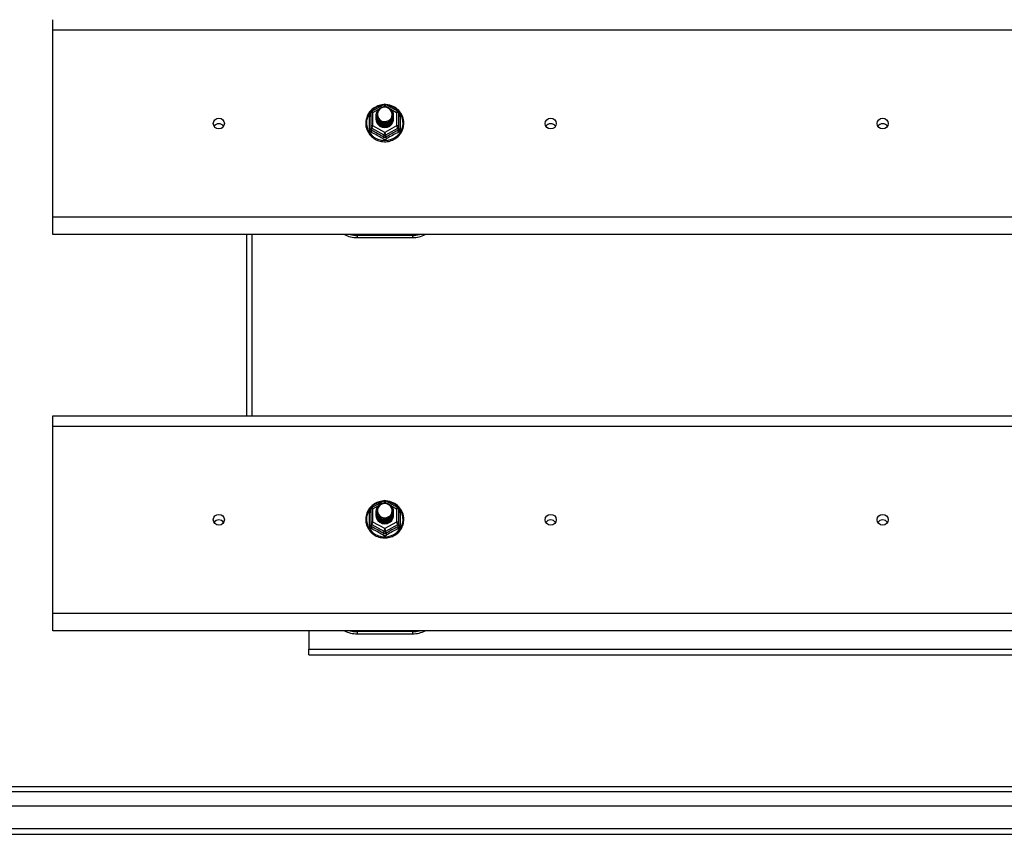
# Model space of a CAD drawing. Header units: inches. Extents: x 80 to 200, y 56 to 90.
# Tile 17 of 27: x 104 to 122, y 57 to 71. Entities that reach past the tile are written whole.
import ezdxf

# ---------------------------------------------------------------- set-up
doc = ezdxf.new("R2010")
doc.units = ezdxf.units.IN
doc.header["$MEASUREMENT"] = 0
doc.layers.add('Visible Edges(ANSI)', color=7, linetype='Continuous', lineweight=25)
doc.layers.add('Visible Tangent Edges(ANSI)', color=7, linetype='Continuous', lineweight=25)

msp = doc.modelspace()

# ---------------------------------------------------------------- linework, layer by layer
at = {"layer": 'Visible Edges(ANSI)'}
for p, q in [((105.09, 71.216), (105.09, 71.402)), ((105.09, 67.831), (105.09, 71.216)), ((110.856, 69.748), (111.071, 69.868)), ((111.109, 69.868), (111.323, 69.748)), ((110.836, 69.714), (110.836, 69.474)), ((110.936, 69.683), (110.936, 69.683)), ((110.936, 69.67), (110.936, 69.671)), ((110.936, 69.658), (110.936, 69.658)), ((110.936, 69.645), (110.936, 69.646)), ((110.936, 69.633), (110.936, 69.633)), ((110.936, 69.62), (110.936, 69.62)), ((110.936, 69.608), (110.936, 69.608)), ((111.243, 69.676), (111.243, 69.677)), ((111.243, 69.664), (111.243, 69.664)), ((111.243, 69.651), (111.243, 69.652)), ((111.243, 69.639), (111.243, 69.639)), ((111.243, 69.626), (111.243, 69.627)), ((111.243, 69.614), (111.243, 69.614)), ((111.344, 69.474), (111.344, 69.714)), ((110.836, 69.474), (110.836, 69.429)), ((111.072, 69.462), (111.07, 69.453)), ((111.344, 69.429), (111.344, 69.474)), ((105.09, 67.518), (105.09, 67.831)), ((139.224, 67.518), (105.09, 67.518)), ((108.59, 67.518), (108.59, 64.235)), ((110.59, 67.461), (111.59, 67.461)), ((105.09, 64.049), (105.09, 64.235)), ((105.09, 64.235), (139.224, 64.235)), ((105.09, 60.664), (105.09, 64.049)), ((110.856, 62.581), (111.071, 62.701)), ((111.109, 62.701), (111.323, 62.581)), ((110.836, 62.547), (110.836, 62.307)), ((110.936, 62.516), (110.936, 62.516)), ((110.936, 62.503), (110.936, 62.504)), ((110.936, 62.491), (110.936, 62.491)), ((110.936, 62.478), (110.936, 62.479)), ((111.243, 62.509), (111.243, 62.51)), ((111.243, 62.497), (111.243, 62.497)), ((111.243, 62.484), (111.243, 62.485)), ((111.344, 62.307), (111.344, 62.547)), ((110.836, 62.307), (110.836, 62.262)), ((110.936, 62.466), (110.936, 62.466)), ((110.936, 62.453), (110.936, 62.453)), ((110.936, 62.441), (110.936, 62.441)), ((111.243, 62.472), (111.243, 62.472)), ((111.243, 62.459), (111.243, 62.46)), ((111.243, 62.447), (111.243, 62.447)), ((111.344, 62.262), (111.344, 62.307)), ((111.072, 62.295), (111.07, 62.286)), ((105.09, 60.351), (105.09, 60.664)), ((139.224, 60.351), (105.09, 60.351)), ((109.715, 60.351), (109.715, 60.016)), ((110.59, 60.294), (111.59, 60.294)), ((109.715, 59.917), (109.715, 60.016)), ((109.715, 59.917), (138.465, 59.917)), ((80.987, 57.534), (139.193, 57.534)), ((139.381, 57.18), (80.798, 57.18)), ((139.991, 56.668), (80.956, 56.668))]:
    msp.add_line(p, q, dxfattribs=at)
at = {"layer": 'Visible Edges(ANSI)', "flags": 128}
for points in [[(111.064, 69.864), (111.039, 69.861), (111.014, 69.857), (110.99, 69.851), (110.967, 69.843), (110.944, 69.834), (110.922, 69.823), (110.9, 69.81), (110.88, 69.796), (110.861, 69.781), (110.842, 69.764), (110.826, 69.746), (110.81, 69.727), (110.796, 69.707), (110.784, 69.686), (110.773, 69.664), (110.764, 69.641), (110.757, 69.618), (110.751, 69.594), (110.747, 69.57), (110.745, 69.546), (110.745, 69.522), (110.746, 69.497), (110.75, 69.473), (110.755, 69.45), (110.762, 69.426), (110.77, 69.403), (110.781, 69.381), (110.793, 69.36), (110.806, 69.34), (110.821, 69.32), (110.838, 69.302), (110.855, 69.285), (110.874, 69.269), (110.894, 69.255), (110.915, 69.242), (110.937, 69.23), (110.96, 69.22), (110.984, 69.212), (111.008, 69.205), (111.032, 69.201), (111.057, 69.197), (111.082, 69.196), (111.107, 69.196), (111.132, 69.198), (111.156, 69.202), (111.18, 69.208), (111.204, 69.215), (111.227, 69.224), (111.25, 69.234), (111.272, 69.246), (111.292, 69.26), (111.312, 69.275), (111.331, 69.291), (111.348, 69.308), (111.364, 69.327), (111.378, 69.347), (111.391, 69.368), (111.403, 69.389), (111.412, 69.412), (111.42, 69.435), (111.427, 69.458), (111.431, 69.482), (111.434, 69.506), (111.435, 69.53)], [(110.957, 69.609), (110.941, 69.648), (110.936, 69.689), (110.944, 69.73), (110.964, 69.768), (110.994, 69.798), (111.032, 69.818), (111.074, 69.828), (111.118, 69.826), (111.159, 69.811), (111.195, 69.786), (111.222, 69.753), (111.239, 69.713), (111.243, 69.671), (111.235, 69.628), (111.215, 69.59), (111.185, 69.559), (111.148, 69.537), (111.105, 69.526), (111.062, 69.527), (111.02, 69.54), (110.984, 69.564), (110.957, 69.597), (110.941, 69.635), (110.936, 69.677)], [(110.976, 69.585), (110.998, 69.566), (111.025, 69.552), (111.053, 69.543), (111.083, 69.54), (111.113, 69.542), (111.142, 69.551), (111.168, 69.564), (111.192, 69.583), (111.21, 69.606), (111.224, 69.632), (111.232, 69.66), (111.234, 69.69), (111.229, 69.718), (111.218, 69.746), (111.202, 69.77), (111.181, 69.791), (111.156, 69.807), (111.128, 69.817), (111.098, 69.822), (111.068, 69.819), (111.039, 69.811), (111.013, 69.797), (110.991, 69.778), (110.974, 69.754)], [(111.435, 69.53), (111.433, 69.562), (111.429, 69.593), (111.421, 69.623), (111.411, 69.653), (111.398, 69.682), (111.382, 69.709), (111.363, 69.734), (111.342, 69.758), (111.319, 69.78), (111.294, 69.8), (111.268, 69.817), (111.239, 69.832), (111.21, 69.844), (111.179, 69.854), (111.148, 69.86), (111.116, 69.864)], [(110.936, 69.683), (110.936, 69.678), (110.936, 69.674), (110.937, 69.669), (110.937, 69.665), (110.938, 69.66), (110.939, 69.656), (110.94, 69.652), (110.941, 69.647), (110.942, 69.643), (110.943, 69.639), (110.945, 69.634), (110.946, 69.63), (110.948, 69.626), (110.95, 69.622), (110.952, 69.618), (110.954, 69.614), (110.956, 69.61), (110.959, 69.606), (110.961, 69.602), (110.964, 69.599), (110.967, 69.595), (110.97, 69.592), (110.973, 69.588), (110.976, 69.585)], [(110.936, 69.67), (110.937, 69.651), (110.941, 69.632), (110.948, 69.614), (110.957, 69.597), (110.968, 69.581), (110.981, 69.567), (110.996, 69.554), (111.013, 69.544), (111.031, 69.535), (111.05, 69.529), (111.07, 69.526), (111.09, 69.525), (111.11, 69.526), (111.129, 69.53), (111.148, 69.537), (111.166, 69.546), (111.183, 69.557), (111.198, 69.57), (111.212, 69.585), (111.223, 69.601), (111.232, 69.619), (111.238, 69.638), (111.242, 69.657), (111.243, 69.676)], [(111.243, 69.67), (111.243, 69.65), (111.239, 69.63), (111.233, 69.611), (111.225, 69.593), (111.214, 69.575), (111.2, 69.56), (111.185, 69.546), (111.168, 69.535), (111.15, 69.525), (111.13, 69.519), (111.11, 69.514), (111.09, 69.513), (111.069, 69.514), (111.049, 69.518), (111.029, 69.524), (111.011, 69.533), (110.994, 69.544), (110.979, 69.557), (110.966, 69.572), (110.955, 69.588), (110.946, 69.606), (110.94, 69.625), (110.937, 69.645), (110.936, 69.664)], [(110.936, 69.658), (110.937, 69.639), (110.941, 69.62), (110.948, 69.602), (110.957, 69.584), (110.968, 69.569), (110.981, 69.554), (110.996, 69.542), (111.013, 69.531), (111.031, 69.523), (111.05, 69.517), (111.07, 69.513), (111.09, 69.512), (111.11, 69.514), (111.129, 69.518), (111.148, 69.524), (111.166, 69.533), (111.183, 69.544), (111.198, 69.557), (111.212, 69.572), (111.223, 69.589), (111.232, 69.606), (111.238, 69.625), (111.242, 69.644), (111.243, 69.664)], [(111.243, 69.658), (111.243, 69.638), (111.239, 69.618), (111.233, 69.598), (111.225, 69.58), (111.214, 69.563), (111.2, 69.547), (111.185, 69.534), (111.168, 69.522), (111.15, 69.513), (111.13, 69.506), (111.11, 69.502), (111.09, 69.5), (111.069, 69.501), (111.049, 69.505), (111.029, 69.511), (111.011, 69.52), (110.994, 69.531), (110.979, 69.544), (110.966, 69.559), (110.955, 69.576), (110.946, 69.594), (110.94, 69.613), (110.937, 69.632), (110.936, 69.652)], [(110.936, 69.645), (110.937, 69.626), (110.941, 69.607), (110.948, 69.589), (110.957, 69.572), (110.968, 69.556), (110.981, 69.542), (110.996, 69.529), (111.013, 69.519), (111.031, 69.51), (111.05, 69.504), (111.07, 69.501), (111.09, 69.5), (111.11, 69.501), (111.129, 69.505), (111.148, 69.512), (111.166, 69.521), (111.183, 69.532), (111.198, 69.545), (111.212, 69.56), (111.223, 69.576), (111.232, 69.594), (111.238, 69.612), (111.242, 69.632), (111.243, 69.651)], [(111.243, 69.645), (111.243, 69.625), (111.239, 69.605), (111.233, 69.586), (111.225, 69.568), (111.214, 69.55), (111.2, 69.535), (111.185, 69.521), (111.168, 69.51), (111.15, 69.5), (111.13, 69.494), (111.11, 69.489), (111.09, 69.488), (111.069, 69.489), (111.049, 69.492), (111.029, 69.499), (111.011, 69.508), (110.994, 69.519), (110.979, 69.532), (110.966, 69.547), (110.955, 69.563), (110.946, 69.581), (110.94, 69.6), (110.937, 69.619), (110.936, 69.639)], [(110.936, 69.633), (110.937, 69.613), (110.941, 69.595), (110.948, 69.577), (110.957, 69.559), (110.968, 69.544), (110.981, 69.529), (110.996, 69.517), (111.013, 69.506), (111.031, 69.498), (111.05, 69.492), (111.07, 69.488), (111.09, 69.487), (111.11, 69.489), (111.129, 69.493), (111.148, 69.499), (111.166, 69.508), (111.183, 69.519), (111.198, 69.532), (111.212, 69.547), (111.223, 69.564), (111.232, 69.581), (111.238, 69.6), (111.242, 69.619), (111.243, 69.639)], [(111.243, 69.633), (111.243, 69.613), (111.239, 69.593), (111.233, 69.573), (111.225, 69.555), (111.214, 69.538), (111.2, 69.522), (111.185, 69.509), (111.168, 69.497), (111.15, 69.488), (111.13, 69.481), (111.11, 69.477), (111.09, 69.475), (111.069, 69.476), (111.049, 69.48), (111.029, 69.486), (111.011, 69.495), (110.994, 69.506), (110.979, 69.519), (110.966, 69.534), (110.955, 69.551), (110.946, 69.569), (110.94, 69.587), (110.937, 69.607), (110.936, 69.627)], [(110.936, 69.62), (110.937, 69.601), (110.941, 69.582), (110.948, 69.564), (110.957, 69.547), (110.968, 69.531), (110.981, 69.517), (110.996, 69.504), (111.013, 69.494), (111.031, 69.485), (111.05, 69.479), (111.07, 69.476), (111.09, 69.475), (111.11, 69.476), (111.129, 69.48), (111.148, 69.487), (111.166, 69.496), (111.183, 69.507), (111.198, 69.52), (111.212, 69.535), (111.223, 69.551), (111.232, 69.569), (111.238, 69.587), (111.242, 69.607), (111.243, 69.626)], [(111.243, 69.62), (111.243, 69.6), (111.239, 69.58), (111.233, 69.561), (111.225, 69.542), (111.214, 69.525), (111.2, 69.51), (111.185, 69.496), (111.168, 69.485), (111.15, 69.475), (111.13, 69.468), (111.11, 69.464), (111.09, 69.463), (111.069, 69.464), (111.049, 69.467), (111.029, 69.474), (111.011, 69.482), (110.994, 69.494), (110.979, 69.507), (110.966, 69.522), (110.955, 69.538), (110.946, 69.556), (110.94, 69.575), (110.937, 69.594), (110.936, 69.614)], [(110.936, 69.608), (110.937, 69.588), (110.941, 69.57), (110.948, 69.551), (110.957, 69.534), (110.968, 69.518), (110.981, 69.504), (110.996, 69.492), (111.013, 69.481), (111.031, 69.473), (111.05, 69.467), (111.07, 69.463), (111.09, 69.462), (111.11, 69.464), (111.129, 69.468), (111.148, 69.474), (111.166, 69.483), (111.183, 69.494), (111.198, 69.507), (111.212, 69.522), (111.223, 69.539), (111.232, 69.556), (111.238, 69.575), (111.242, 69.594), (111.243, 69.614)], [(110.974, 69.624), (110.973, 69.623), (110.973, 69.623), (110.972, 69.622), (110.971, 69.621), (110.971, 69.621), (110.97, 69.62), (110.969, 69.62), (110.969, 69.619), (110.968, 69.618), (110.967, 69.618), (110.966, 69.617), (110.966, 69.617), (110.965, 69.616), (110.964, 69.615), (110.964, 69.615), (110.963, 69.614), (110.962, 69.614), (110.961, 69.613), (110.961, 69.612), (110.96, 69.612), (110.959, 69.611), (110.958, 69.611), (110.958, 69.61), (110.957, 69.609)], [(110.974, 69.754), (110.973, 69.752), (110.971, 69.749), (110.97, 69.746), (110.969, 69.744), (110.968, 69.741), (110.967, 69.739), (110.966, 69.736), (110.965, 69.733), (110.964, 69.731), (110.964, 69.728), (110.963, 69.725), (110.962, 69.722), (110.962, 69.72), (110.961, 69.717), (110.961, 69.714), (110.961, 69.711), (110.96, 69.709), (110.96, 69.706), (110.96, 69.703), (110.96, 69.7), (110.96, 69.697), (110.96, 69.695), (110.96, 69.692), (110.96, 69.689)], [(110.96, 69.689), (110.96, 69.686), (110.96, 69.683), (110.96, 69.68), (110.96, 69.678), (110.96, 69.675), (110.96, 69.672), (110.96, 69.669), (110.961, 69.667), (110.961, 69.664), (110.962, 69.661), (110.962, 69.658), (110.963, 69.655), (110.963, 69.653), (110.964, 69.65), (110.965, 69.647), (110.966, 69.645), (110.966, 69.642), (110.967, 69.639), (110.968, 69.637), (110.969, 69.634), (110.971, 69.631), (110.972, 69.629), (110.973, 69.626), (110.974, 69.624)], [(111.07, 69.453), (111.062, 69.454), (111.054, 69.456), (111.046, 69.458), (111.038, 69.46), (111.031, 69.463), (111.023, 69.467), (111.016, 69.47), (111.009, 69.475), (111.002, 69.479), (110.995, 69.484), (110.989, 69.489), (110.983, 69.494), (110.978, 69.5), (110.972, 69.506), (110.967, 69.512), (110.963, 69.519), (110.958, 69.525), (110.954, 69.532), (110.951, 69.539), (110.948, 69.547), (110.945, 69.554), (110.943, 69.562), (110.941, 69.57), (110.939, 69.577)], [(111.064, 62.697), (111.039, 62.694), (111.014, 62.69), (110.99, 62.684), (110.967, 62.676), (110.944, 62.667), (110.922, 62.656), (110.9, 62.643), (110.88, 62.629), (110.861, 62.614), (110.842, 62.597), (110.826, 62.579), (110.81, 62.56), (110.796, 62.54), (110.784, 62.519), (110.773, 62.497), (110.764, 62.474), (110.757, 62.451), (110.751, 62.427), (110.747, 62.403), (110.745, 62.379), (110.745, 62.355), (110.746, 62.33), (110.75, 62.306), (110.755, 62.283), (110.762, 62.259), (110.77, 62.236), (110.781, 62.214), (110.793, 62.193), (110.806, 62.173), (110.821, 62.153), (110.838, 62.135), (110.855, 62.118), (110.874, 62.102), (110.894, 62.088), (110.915, 62.075), (110.937, 62.063), (110.96, 62.053), (110.984, 62.045), (111.008, 62.038), (111.032, 62.034), (111.057, 62.03), (111.082, 62.029), (111.107, 62.029), (111.132, 62.031), (111.156, 62.035), (111.18, 62.041), (111.204, 62.048), (111.227, 62.057), (111.25, 62.067), (111.272, 62.079), (111.292, 62.093), (111.312, 62.108), (111.331, 62.124), (111.348, 62.141), (111.364, 62.16), (111.378, 62.18), (111.391, 62.201), (111.403, 62.222), (111.412, 62.245), (111.42, 62.268), (111.427, 62.291), (111.431, 62.315), (111.434, 62.339), (111.435, 62.363)], [(110.957, 62.442), (110.941, 62.481), (110.936, 62.522), (110.944, 62.563), (110.964, 62.601), (110.994, 62.631), (111.032, 62.651), (111.074, 62.661), (111.118, 62.659), (111.159, 62.644), (111.195, 62.619), (111.222, 62.586), (111.239, 62.546), (111.243, 62.504), (111.235, 62.461), (111.215, 62.423), (111.185, 62.392), (111.148, 62.37), (111.105, 62.359), (111.062, 62.36), (111.02, 62.373), (110.984, 62.397), (110.957, 62.43), (110.941, 62.468), (110.936, 62.51)], [(111.435, 62.363), (111.433, 62.395), (111.429, 62.426), (111.421, 62.456), (111.411, 62.486), (111.398, 62.515), (111.382, 62.542), (111.363, 62.567), (111.342, 62.591), (111.319, 62.613), (111.294, 62.633), (111.268, 62.65), (111.239, 62.665), (111.21, 62.677), (111.179, 62.687), (111.148, 62.693), (111.116, 62.697)], [(110.936, 62.516), (110.936, 62.511), (110.936, 62.507), (110.937, 62.502), (110.937, 62.498), (110.938, 62.493), (110.939, 62.489), (110.94, 62.485), (110.941, 62.48), (110.942, 62.476), (110.943, 62.472), (110.945, 62.467), (110.946, 62.463), (110.948, 62.459), (110.95, 62.455), (110.952, 62.451), (110.954, 62.447), (110.956, 62.443), (110.959, 62.439), (110.961, 62.435), (110.964, 62.432), (110.967, 62.428), (110.97, 62.425), (110.973, 62.421), (110.976, 62.418)], [(110.936, 62.503), (110.937, 62.484), (110.941, 62.465), (110.948, 62.447), (110.957, 62.43), (110.968, 62.414), (110.981, 62.4), (110.996, 62.387), (111.013, 62.377), (111.031, 62.368), (111.05, 62.362), (111.07, 62.359), (111.09, 62.358), (111.11, 62.359), (111.129, 62.363), (111.148, 62.37), (111.166, 62.379), (111.183, 62.39), (111.198, 62.403), (111.212, 62.418), (111.223, 62.434), (111.232, 62.452), (111.238, 62.471), (111.242, 62.49), (111.243, 62.509)], [(111.243, 62.503), (111.243, 62.483), (111.239, 62.463), (111.233, 62.444), (111.225, 62.426), (111.214, 62.408), (111.2, 62.393), (111.185, 62.379), (111.168, 62.368), (111.15, 62.358), (111.13, 62.352), (111.11, 62.347), (111.09, 62.346), (111.069, 62.347), (111.049, 62.351), (111.029, 62.357), (111.011, 62.366), (110.994, 62.377), (110.979, 62.39), (110.966, 62.405), (110.955, 62.421), (110.946, 62.439), (110.94, 62.458), (110.937, 62.478), (110.936, 62.497)], [(110.936, 62.491), (110.937, 62.472), (110.941, 62.453), (110.948, 62.435), (110.957, 62.417), (110.968, 62.402), (110.981, 62.387), (110.996, 62.375), (111.013, 62.364), (111.031, 62.356), (111.05, 62.35), (111.07, 62.346), (111.09, 62.345), (111.11, 62.347), (111.129, 62.351), (111.148, 62.357), (111.166, 62.366), (111.183, 62.377), (111.198, 62.39), (111.212, 62.405), (111.223, 62.422), (111.232, 62.439), (111.238, 62.458), (111.242, 62.477), (111.243, 62.497)], [(111.243, 62.491), (111.243, 62.471), (111.239, 62.451), (111.233, 62.431), (111.225, 62.413), (111.214, 62.396), (111.2, 62.38), (111.185, 62.367), (111.168, 62.355), (111.15, 62.346), (111.13, 62.339), (111.11, 62.335), (111.09, 62.333), (111.069, 62.334), (111.049, 62.338), (111.029, 62.344), (111.011, 62.353), (110.994, 62.364), (110.979, 62.377), (110.966, 62.392), (110.955, 62.409), (110.946, 62.427), (110.94, 62.446), (110.937, 62.465), (110.936, 62.485)], [(110.936, 62.478), (110.937, 62.459), (110.941, 62.44), (110.948, 62.422), (110.957, 62.405), (110.968, 62.389), (110.981, 62.375), (110.996, 62.362), (111.013, 62.352), (111.031, 62.343), (111.05, 62.337), (111.07, 62.334), (111.09, 62.333), (111.11, 62.334), (111.129, 62.338), (111.148, 62.345), (111.166, 62.354), (111.183, 62.365), (111.198, 62.378), (111.212, 62.393), (111.223, 62.409), (111.232, 62.427), (111.238, 62.445), (111.242, 62.465), (111.243, 62.484)], [(111.243, 62.478), (111.243, 62.458), (111.239, 62.438), (111.233, 62.419), (111.225, 62.401), (111.214, 62.383), (111.2, 62.368), (111.185, 62.354), (111.168, 62.343), (111.15, 62.333), (111.13, 62.327), (111.11, 62.322), (111.09, 62.321), (111.069, 62.322), (111.049, 62.325), (111.029, 62.332), (111.011, 62.341), (110.994, 62.352), (110.979, 62.365), (110.966, 62.38), (110.955, 62.396), (110.946, 62.414), (110.94, 62.433), (110.937, 62.452), (110.936, 62.472)], [(110.974, 62.587), (110.973, 62.585), (110.971, 62.582), (110.97, 62.579), (110.969, 62.577), (110.968, 62.574), (110.967, 62.572), (110.966, 62.569), (110.965, 62.566), (110.964, 62.564), (110.964, 62.561), (110.963, 62.558), (110.962, 62.555), (110.962, 62.553), (110.961, 62.55), (110.961, 62.547), (110.961, 62.544), (110.96, 62.542), (110.96, 62.539), (110.96, 62.536), (110.96, 62.533), (110.96, 62.53), (110.96, 62.528), (110.96, 62.525), (110.96, 62.522)], [(110.96, 62.522), (110.96, 62.519), (110.96, 62.516), (110.96, 62.513), (110.96, 62.511), (110.96, 62.508), (110.96, 62.505), (110.96, 62.502), (110.961, 62.5), (110.961, 62.497), (110.962, 62.494), (110.962, 62.491), (110.963, 62.488), (110.963, 62.486), (110.964, 62.483), (110.965, 62.48), (110.966, 62.478), (110.966, 62.475), (110.967, 62.472), (110.968, 62.47), (110.969, 62.467), (110.971, 62.464), (110.972, 62.462), (110.973, 62.459), (110.974, 62.457)], [(110.976, 62.418), (110.998, 62.399), (111.025, 62.385), (111.053, 62.376), (111.083, 62.373), (111.113, 62.375), (111.142, 62.384), (111.168, 62.397), (111.192, 62.416), (111.21, 62.439), (111.224, 62.465), (111.232, 62.493), (111.234, 62.523), (111.229, 62.551), (111.218, 62.579), (111.202, 62.603), (111.181, 62.624), (111.156, 62.64), (111.128, 62.65), (111.098, 62.655), (111.068, 62.652), (111.039, 62.644), (111.013, 62.63), (110.991, 62.611), (110.974, 62.587)], [(110.936, 62.466), (110.937, 62.446), (110.941, 62.428), (110.948, 62.41), (110.957, 62.392), (110.968, 62.377), (110.981, 62.362), (110.996, 62.35), (111.013, 62.339), (111.031, 62.331), (111.05, 62.325), (111.07, 62.321), (111.09, 62.32), (111.11, 62.322), (111.129, 62.326), (111.148, 62.332), (111.166, 62.341), (111.183, 62.352), (111.198, 62.365), (111.212, 62.38), (111.223, 62.397), (111.232, 62.414), (111.238, 62.433), (111.242, 62.452), (111.243, 62.472)], [(111.243, 62.466), (111.243, 62.446), (111.239, 62.426), (111.233, 62.406), (111.225, 62.388), (111.214, 62.371), (111.2, 62.355), (111.185, 62.342), (111.168, 62.33), (111.15, 62.321), (111.13, 62.314), (111.11, 62.31), (111.09, 62.308), (111.069, 62.309), (111.049, 62.313), (111.029, 62.319), (111.011, 62.328), (110.994, 62.339), (110.979, 62.352), (110.966, 62.367), (110.955, 62.384), (110.946, 62.402), (110.94, 62.42), (110.937, 62.44), (110.936, 62.46)], [(110.936, 62.453), (110.937, 62.434), (110.941, 62.415), (110.948, 62.397), (110.957, 62.38), (110.968, 62.364), (110.981, 62.35), (110.996, 62.337), (111.013, 62.327), (111.031, 62.318), (111.05, 62.312), (111.07, 62.309), (111.09, 62.308), (111.11, 62.309), (111.129, 62.313), (111.148, 62.32), (111.166, 62.329), (111.183, 62.34), (111.198, 62.353), (111.212, 62.368), (111.223, 62.384), (111.232, 62.402), (111.238, 62.42), (111.242, 62.44), (111.243, 62.459)], [(111.243, 62.453), (111.243, 62.433), (111.239, 62.413), (111.233, 62.394), (111.225, 62.375), (111.214, 62.358), (111.2, 62.343), (111.185, 62.329), (111.168, 62.318), (111.15, 62.308), (111.13, 62.301), (111.11, 62.297), (111.09, 62.296), (111.069, 62.297), (111.049, 62.3), (111.029, 62.307), (111.011, 62.315), (110.994, 62.327), (110.979, 62.34), (110.966, 62.355), (110.955, 62.371), (110.946, 62.389), (110.94, 62.408), (110.937, 62.427), (110.936, 62.447)], [(110.936, 62.441), (110.937, 62.421), (110.941, 62.403), (110.948, 62.384), (110.957, 62.367), (110.968, 62.351), (110.981, 62.337), (110.996, 62.325), (111.013, 62.314), (111.031, 62.306), (111.05, 62.3), (111.07, 62.296), (111.09, 62.295), (111.11, 62.297), (111.129, 62.301), (111.148, 62.307), (111.166, 62.316), (111.183, 62.327), (111.198, 62.34), (111.212, 62.355), (111.223, 62.372), (111.232, 62.389), (111.238, 62.408), (111.242, 62.427), (111.243, 62.447)], [(111.07, 62.286), (111.062, 62.287), (111.054, 62.289), (111.046, 62.291), (111.038, 62.293), (111.031, 62.296), (111.023, 62.3), (111.016, 62.303), (111.009, 62.308), (111.002, 62.312), (110.995, 62.317), (110.989, 62.322), (110.983, 62.327), (110.978, 62.333), (110.972, 62.339), (110.967, 62.345), (110.963, 62.352), (110.958, 62.358), (110.954, 62.365), (110.951, 62.372), (110.948, 62.38), (110.945, 62.387), (110.943, 62.395), (110.941, 62.403), (110.939, 62.41)], [(110.974, 62.457), (110.973, 62.456), (110.973, 62.456), (110.972, 62.455), (110.971, 62.454), (110.971, 62.454), (110.97, 62.453), (110.969, 62.453), (110.969, 62.452), (110.968, 62.451), (110.967, 62.451), (110.966, 62.45), (110.966, 62.45), (110.965, 62.449), (110.964, 62.448), (110.964, 62.448), (110.963, 62.447), (110.962, 62.447), (110.961, 62.446), (110.961, 62.445), (110.96, 62.445), (110.959, 62.444), (110.958, 62.444), (110.958, 62.443), (110.957, 62.442)]]:
    msp.add_lwpolyline(points, dxfattribs=at)
at = {"layer": 'Visible Edges(ANSI)'}
for centre, radius, start, end in [((111.09, 69.834), 0.0394, 60.8255, 119.1745), ((110.875, 69.714), 0.0394, 119.1745, 180), ((111.304, 69.714), 0.0394, 0, 60.8255), ((110.59, 67.961), 0.5, 242.5014, 270), ((111.59, 67.961), 0.5, 270, 297.4986), ((111.09, 62.667), 0.0394, 60.8255, 119.1745), ((110.875, 62.547), 0.0394, 119.1745, 180), ((111.304, 62.547), 0.0394, 0, 60.8255), ((110.59, 60.794), 0.5, 242.5014, 270), ((111.59, 60.794), 0.5, 270, 297.4986)]:
    msp.add_arc(centre, radius, start, end, dxfattribs=at)
for centre, major_axis, start_param, end_param in [((111.09, 69.689), (0.134, 0), 3.671471, 8.899926), ((111.09, 69.604), (-0.158, 0), 6.032414, 9.675269), ((111.09, 69.684), (0.154, 0), 3.669461, 3.875388), ((108.09, 69.423), (-0.101, 0), 3.68386, 5.740918), ((114.09, 69.423), (-0.101, 0), 3.68386, 5.740918), ((120.09, 69.423), (-0.101, 0), 3.68386, 5.740918), ((111.09, 62.522), (0.134, 0), 3.671471, 8.899926), ((108.09, 62.257), (-0.101, 0), 3.68386, 5.740918), ((111.09, 62.437), (-0.158, 0), 6.032414, 9.675269), ((111.09, 62.517), (0.154, 0), 3.669461, 3.875388), ((114.09, 62.257), (-0.101, 0), 3.68386, 5.740918), ((120.09, 62.257), (-0.101, 0), 3.68386, 5.740918)]:
    msp.add_ellipse(centre, major_axis=major_axis, ratio=0.966998, start_param=start_param, end_param=end_param, dxfattribs=at)
for centre in [(108.09, 69.524), (114.09, 69.524), (120.09, 69.524), (108.09, 62.358), (114.09, 62.358), (120.09, 62.358)]:
    msp.add_ellipse(centre, major_axis=(-0.101, 0), ratio=0.966998, dxfattribs=at)
at = {"layer": 'Visible Tangent Edges(ANSI)'}
for p, q in [((105.09, 71.216), (139.224, 71.216)), ((110.875, 69.724), (110.973, 69.779)), ((111.058, 69.826), (111.09, 69.844)), ((111.09, 69.844), (111.124, 69.824)), ((111.199, 69.782), (111.304, 69.724)), ((110.812, 69.426), (110.812, 69.654)), ((110.875, 69.484), (110.875, 69.724)), ((111.304, 69.724), (111.304, 69.484)), ((111.368, 69.654), (111.368, 69.426)), ((110.855, 69.441), (111.07, 69.321)), ((110.855, 69.396), (110.855, 69.441)), ((111.09, 69.364), (110.875, 69.484)), ((111.304, 69.484), (111.09, 69.364)), ((111.109, 69.321), (111.324, 69.441)), ((111.324, 69.441), (111.324, 69.396)), ((111.07, 69.321), (111.07, 69.277)), ((111.109, 69.277), (111.109, 69.321)), ((139.224, 67.831), (105.09, 67.831)), ((108.689, 67.518), (108.689, 64.235)), ((111.59, 67.501), (110.59, 67.501)), ((110.59, 67.501), (110.59, 67.461)), ((111.59, 67.501), (111.59, 67.461)), ((105.09, 64.049), (139.224, 64.049)), ((111.058, 62.659), (111.09, 62.677)), ((111.09, 62.677), (111.124, 62.657)), ((110.812, 62.259), (110.812, 62.487)), ((110.875, 62.557), (110.973, 62.612)), ((110.875, 62.317), (110.875, 62.557)), ((111.199, 62.615), (111.304, 62.557)), ((111.304, 62.557), (111.304, 62.317)), ((111.368, 62.487), (111.368, 62.259)), ((111.09, 62.197), (110.875, 62.317)), ((111.304, 62.317), (111.09, 62.197)), ((110.855, 62.274), (111.07, 62.154)), ((110.855, 62.229), (110.855, 62.274)), ((111.07, 62.154), (111.07, 62.11)), ((111.109, 62.154), (111.324, 62.274)), ((111.109, 62.11), (111.109, 62.154)), ((111.324, 62.274), (111.324, 62.229)), ((139.224, 60.664), (105.09, 60.664)), ((111.59, 60.334), (110.59, 60.334)), ((110.59, 60.334), (110.59, 60.294)), ((111.59, 60.334), (111.59, 60.294)), ((109.715, 60.016), (138.465, 60.016)), ((139.323, 57.435), (80.857, 57.435)), ((139.991, 56.767), (80.189, 56.767))]:
    msp.add_line(p, q, dxfattribs=at)
at = {"layer": 'Visible Tangent Edges(ANSI)', "flags": 128}
for points in [[(110.836, 69.706), (110.834, 69.704), (110.832, 69.703), (110.83, 69.701), (110.829, 69.699), (110.827, 69.697), (110.826, 69.695), (110.824, 69.693), (110.823, 69.691), (110.821, 69.688), (110.82, 69.686), (110.819, 69.684), (110.818, 69.682), (110.817, 69.679), (110.816, 69.677), (110.815, 69.675), (110.814, 69.673), (110.814, 69.67), (110.813, 69.668), (110.813, 69.665), (110.812, 69.663), (110.812, 69.661), (110.812, 69.658), (110.812, 69.656), (110.812, 69.654)], [(111.368, 69.654), (111.368, 69.656), (111.368, 69.658), (111.367, 69.661), (111.367, 69.663), (111.367, 69.665), (111.366, 69.668), (111.366, 69.67), (111.365, 69.673), (111.364, 69.675), (111.364, 69.677), (111.363, 69.679), (111.362, 69.682), (111.361, 69.684), (111.359, 69.686), (111.358, 69.688), (111.357, 69.691), (111.355, 69.693), (111.354, 69.695), (111.352, 69.697), (111.351, 69.699), (111.349, 69.701), (111.347, 69.703), (111.346, 69.704), (111.344, 69.706)], [(110.812, 69.426), (110.812, 69.423), (110.812, 69.42), (110.812, 69.417), (110.813, 69.413), (110.813, 69.41), (110.814, 69.407), (110.815, 69.404), (110.816, 69.401), (110.817, 69.398), (110.819, 69.395), (110.82, 69.392), (110.822, 69.389), (110.823, 69.387), (110.825, 69.384), (110.827, 69.382), (110.829, 69.379), (110.831, 69.377), (110.833, 69.375), (110.836, 69.373), (110.838, 69.371), (110.841, 69.369), (110.843, 69.367), (110.846, 69.365), (110.849, 69.364)], [(110.855, 69.396), (110.854, 69.397), (110.853, 69.398), (110.851, 69.399), (110.85, 69.4), (110.849, 69.401), (110.847, 69.402), (110.846, 69.403), (110.845, 69.404), (110.844, 69.405), (110.843, 69.407), (110.842, 69.408), (110.841, 69.409), (110.84, 69.411), (110.839, 69.412), (110.839, 69.414), (110.838, 69.415), (110.838, 69.417), (110.837, 69.419), (110.837, 69.42), (110.836, 69.422), (110.836, 69.424), (110.836, 69.426), (110.836, 69.428), (110.836, 69.429)], [(111.344, 69.429), (111.344, 69.428), (111.344, 69.426), (111.343, 69.424), (111.343, 69.422), (111.343, 69.42), (111.342, 69.419), (111.342, 69.417), (111.341, 69.415), (111.341, 69.414), (111.34, 69.412), (111.339, 69.411), (111.338, 69.409), (111.337, 69.408), (111.337, 69.407), (111.335, 69.405), (111.334, 69.404), (111.333, 69.403), (111.332, 69.402), (111.331, 69.401), (111.33, 69.4), (111.328, 69.399), (111.327, 69.398), (111.325, 69.397), (111.324, 69.396)], [(111.331, 69.364), (111.333, 69.365), (111.336, 69.367), (111.339, 69.369), (111.341, 69.371), (111.344, 69.373), (111.346, 69.375), (111.348, 69.377), (111.35, 69.379), (111.352, 69.382), (111.354, 69.384), (111.356, 69.387), (111.358, 69.389), (111.359, 69.392), (111.361, 69.395), (111.362, 69.398), (111.363, 69.401), (111.364, 69.404), (111.365, 69.407), (111.366, 69.41), (111.367, 69.413), (111.367, 69.417), (111.368, 69.42), (111.368, 69.423), (111.368, 69.426)], [(111.052, 69.25), (111.055, 69.249), (111.058, 69.247), (111.061, 69.246), (111.064, 69.244), (111.067, 69.243), (111.07, 69.242), (111.074, 69.242), (111.077, 69.241), (111.08, 69.24), (111.083, 69.24), (111.086, 69.24), (111.09, 69.24), (111.093, 69.24), (111.096, 69.24), (111.1, 69.24), (111.103, 69.241), (111.106, 69.242), (111.109, 69.242), (111.112, 69.243), (111.115, 69.244), (111.118, 69.246), (111.121, 69.247), (111.124, 69.249), (111.127, 69.25)], [(111.109, 69.277), (111.108, 69.276), (111.106, 69.275), (111.105, 69.274), (111.103, 69.273), (111.102, 69.273), (111.1, 69.272), (111.098, 69.272), (111.097, 69.271), (111.095, 69.271), (111.093, 69.271), (111.091, 69.271), (111.09, 69.271), (111.088, 69.271), (111.086, 69.271), (111.085, 69.271), (111.083, 69.271), (111.081, 69.272), (111.079, 69.272), (111.078, 69.273), (111.076, 69.273), (111.075, 69.274), (111.073, 69.275), (111.072, 69.276), (111.07, 69.277)], [(110.836, 62.539), (110.834, 62.537), (110.832, 62.536), (110.83, 62.534), (110.829, 62.532), (110.827, 62.53), (110.826, 62.528), (110.824, 62.526), (110.823, 62.524), (110.821, 62.521), (110.82, 62.519), (110.819, 62.517), (110.818, 62.515), (110.817, 62.512), (110.816, 62.51), (110.815, 62.508), (110.814, 62.506), (110.814, 62.503), (110.813, 62.501), (110.813, 62.498), (110.812, 62.496), (110.812, 62.494), (110.812, 62.491), (110.812, 62.489), (110.812, 62.487)], [(111.368, 62.487), (111.368, 62.489), (111.368, 62.491), (111.367, 62.494), (111.367, 62.496), (111.367, 62.498), (111.366, 62.501), (111.366, 62.503), (111.365, 62.506), (111.364, 62.508), (111.364, 62.51), (111.363, 62.512), (111.362, 62.515), (111.361, 62.517), (111.359, 62.519), (111.358, 62.521), (111.357, 62.524), (111.355, 62.526), (111.354, 62.528), (111.352, 62.53), (111.351, 62.532), (111.349, 62.534), (111.347, 62.536), (111.346, 62.537), (111.344, 62.539)], [(110.812, 62.259), (110.812, 62.256), (110.812, 62.253), (110.812, 62.25), (110.813, 62.246), (110.813, 62.243), (110.814, 62.24), (110.815, 62.237), (110.816, 62.234), (110.817, 62.231), (110.819, 62.228), (110.82, 62.225), (110.822, 62.222), (110.823, 62.22), (110.825, 62.217), (110.827, 62.215), (110.829, 62.212), (110.831, 62.21), (110.833, 62.208), (110.836, 62.206), (110.838, 62.204), (110.841, 62.202), (110.843, 62.2), (110.846, 62.198), (110.849, 62.197)], [(110.855, 62.229), (110.854, 62.23), (110.853, 62.231), (110.851, 62.232), (110.85, 62.233), (110.849, 62.234), (110.847, 62.235), (110.846, 62.236), (110.845, 62.237), (110.844, 62.238), (110.843, 62.24), (110.842, 62.241), (110.841, 62.242), (110.84, 62.244), (110.839, 62.245), (110.839, 62.247), (110.838, 62.248), (110.838, 62.25), (110.837, 62.252), (110.837, 62.253), (110.836, 62.255), (110.836, 62.257), (110.836, 62.259), (110.836, 62.261), (110.836, 62.262)], [(111.344, 62.262), (111.344, 62.261), (111.344, 62.259), (111.343, 62.257), (111.343, 62.255), (111.343, 62.253), (111.342, 62.252), (111.342, 62.25), (111.341, 62.248), (111.341, 62.247), (111.34, 62.245), (111.339, 62.244), (111.338, 62.242), (111.337, 62.241), (111.337, 62.24), (111.335, 62.238), (111.334, 62.237), (111.333, 62.236), (111.332, 62.235), (111.331, 62.234), (111.33, 62.233), (111.328, 62.232), (111.327, 62.231), (111.325, 62.23), (111.324, 62.229)], [(111.331, 62.197), (111.333, 62.198), (111.336, 62.2), (111.339, 62.202), (111.341, 62.204), (111.344, 62.206), (111.346, 62.208), (111.348, 62.21), (111.35, 62.212), (111.352, 62.215), (111.354, 62.217), (111.356, 62.22), (111.358, 62.222), (111.359, 62.225), (111.361, 62.228), (111.362, 62.231), (111.363, 62.234), (111.364, 62.237), (111.365, 62.24), (111.366, 62.243), (111.367, 62.246), (111.367, 62.25), (111.368, 62.253), (111.368, 62.256), (111.368, 62.259)], [(111.052, 62.083), (111.055, 62.082), (111.058, 62.08), (111.061, 62.079), (111.064, 62.077), (111.067, 62.076), (111.07, 62.075), (111.074, 62.075), (111.077, 62.074), (111.08, 62.073), (111.083, 62.073), (111.086, 62.073), (111.09, 62.073), (111.093, 62.073), (111.096, 62.073), (111.1, 62.073), (111.103, 62.074), (111.106, 62.075), (111.109, 62.075), (111.112, 62.076), (111.115, 62.077), (111.118, 62.079), (111.121, 62.08), (111.124, 62.082), (111.127, 62.083)], [(111.109, 62.11), (111.108, 62.109), (111.106, 62.108), (111.105, 62.107), (111.103, 62.106), (111.102, 62.106), (111.1, 62.105), (111.098, 62.105), (111.097, 62.104), (111.095, 62.104), (111.093, 62.104), (111.091, 62.104), (111.09, 62.104), (111.088, 62.104), (111.086, 62.104), (111.085, 62.104), (111.083, 62.104), (111.081, 62.105), (111.079, 62.105), (111.078, 62.106), (111.076, 62.106), (111.075, 62.107), (111.073, 62.108), (111.072, 62.109), (111.07, 62.11)]]:
    msp.add_lwpolyline(points, dxfattribs=at)
at = {"layer": 'Visible Tangent Edges(ANSI)'}
for centre, start, end in [((110.59, 67.969), 254.5326, 270), ((111.59, 67.969), 270, 285.4674), ((110.59, 60.802), 254.5326, 270), ((111.59, 60.802), 270, 285.4674)]:
    msp.add_arc(centre, 0.469, start, end, dxfattribs=at)
for centre, major_axis, ratio, start_param, end_param in [((111.09, 69.536), (0.331, 0), 0.966998, 1.708073, 7.716705), ((111.09, 69.834), (-0.0192, 0.0344), 0.127392, 4.936728, 6.283185), ((111.09, 69.834), (0.0192, 0.0344), 0.127392, 0, 1.346458), ((110.796, 69.669), (0.0394, 0), 0.420933, 5.107073, 6.283185), ((110.875, 69.714), (-0.0394, 0), 0.254784, 4.712389, 6.283185), ((110.875, 69.714), (-0.0192, 0.0344), 0.127392, 4.936728, 6.283185), ((111.304, 69.714), (0.0192, 0.0344), 0.127392, 0, 1.346458), ((111.304, 69.714), (0.0394, 0), 0.254784, 0, 1.570796), ((111.383, 69.669), (-0.0394, 0), 0.420933, 0, 1.176113), ((110.796, 69.429), (0.0394, 0), 0.080687, 5.107073, 6.283185), ((110.875, 69.474), (-0.0394, 0), 0.254784, 4.712389, 6.283185), ((110.875, 69.474), (-0.0394, 0), 0.966998, 0, 1.047198), ((110.875, 69.474), (-0.0192, -0.0344), 0.127392, 4.48805, 6.058847), ((111.304, 69.474), (0.0394, 0), 0.254784, 0, 1.570796), ((111.304, 69.474), (0.0192, -0.0344), 0.127392, 0.224339, 1.795135), ((111.304, 69.474), (0.0394, 0), 0.966998, 5.235988, 6.283185), ((111.383, 69.429), (-0.0394, 0), 0.080687, 0, 1.176113), ((110.836, 69.363), (0.0178, 0.0351), 0.295528, 4.874003, 6.050115), ((110.951, 69.14), (0.573, -0.342), 0.220649, 1.524932, 1.878631), ((110.963, 69.16), (-0.605, 0.361), 0.220649, 4.666525, 5.020223), ((111.05, 69.244), (0.0205, 0.0336), 0.044718, 0.222707, 1.398819), ((111.09, 69.354), (-0.0192, -0.0344), 0.127392, 4.48805, 6.058847), ((111.09, 69.354), (0.0394, 0), 0.966998, 4.18879, 5.235988), ((111.09, 69.354), (0.0192, -0.0344), 0.127392, 0.224339, 1.795135), ((111.217, 69.16), (-0.605, -0.361), 0.220649, 4.404555, 4.758253), ((111.129, 69.244), (-0.0205, 0.0336), 0.044718, 4.884366, 6.060479), ((111.229, 69.14), (0.573, 0.342), 0.220649, 1.262962, 1.61666), ((111.344, 69.363), (-0.0178, 0.0351), 0.295528, 0.23307, 1.409183), ((111.09, 62.369), (0.331, 0), 0.966998, 1.708073, 7.716705), ((111.09, 62.667), (-0.0192, 0.0344), 0.127392, 4.936728, 6.283185), ((111.09, 62.667), (0.0192, 0.0344), 0.127392, 0, 1.346458), ((110.796, 62.502), (0.0394, 0), 0.420933, 5.107073, 6.283185), ((110.875, 62.547), (-0.0394, 0), 0.254784, 4.712389, 6.283185), ((110.875, 62.547), (-0.0192, 0.0344), 0.127392, 4.936728, 6.283185), ((111.304, 62.547), (0.0192, 0.0344), 0.127392, 0, 1.346458), ((111.304, 62.547), (0.0394, 0), 0.254784, 0, 1.570796), ((111.383, 62.502), (-0.0394, 0), 0.420933, 0, 1.176113), ((110.875, 62.307), (-0.0394, 0), 0.254784, 4.712389, 6.283185), ((110.875, 62.307), (-0.0394, 0), 0.966998, 0, 1.047198), ((110.875, 62.307), (-0.0192, -0.0344), 0.127392, 4.48805, 6.058847), ((111.304, 62.307), (0.0394, 0), 0.254784, 0, 1.570796), ((111.304, 62.307), (0.0192, -0.0344), 0.127392, 0.224339, 1.795135), ((111.304, 62.307), (0.0394, 0), 0.966998, 5.235988, 6.283185), ((110.796, 62.262), (0.0394, 0), 0.080687, 5.107073, 6.283185), ((110.836, 62.196), (0.0178, 0.0351), 0.295528, 4.874003, 6.050115), ((110.951, 61.973), (0.573, -0.342), 0.220649, 1.524932, 1.878631), ((110.963, 61.993), (-0.605, 0.361), 0.220649, 4.666525, 5.020223), ((111.09, 62.187), (-0.0192, -0.0344), 0.127392, 4.48805, 6.058847), ((111.09, 62.187), (0.0394, 0), 0.966998, 4.18879, 5.235988), ((111.09, 62.187), (0.0192, -0.0344), 0.127392, 0.224339, 1.795135), ((111.217, 61.993), (-0.605, -0.361), 0.220649, 4.404555, 4.758253), ((111.229, 61.973), (0.573, 0.342), 0.220649, 1.262962, 1.61666), ((111.344, 62.196), (-0.0178, 0.0351), 0.295528, 0.23307, 1.409183), ((111.383, 62.262), (-0.0394, 0), 0.080687, 0, 1.176113), ((111.05, 62.077), (0.0205, 0.0336), 0.044718, 0.222707, 1.398819), ((111.129, 62.077), (-0.0205, 0.0336), 0.044718, 4.884366, 6.060479)]:
    msp.add_ellipse(centre, major_axis=major_axis, ratio=ratio, start_param=start_param, end_param=end_param, dxfattribs=at)

doc.saveas('drawing.dxf')
